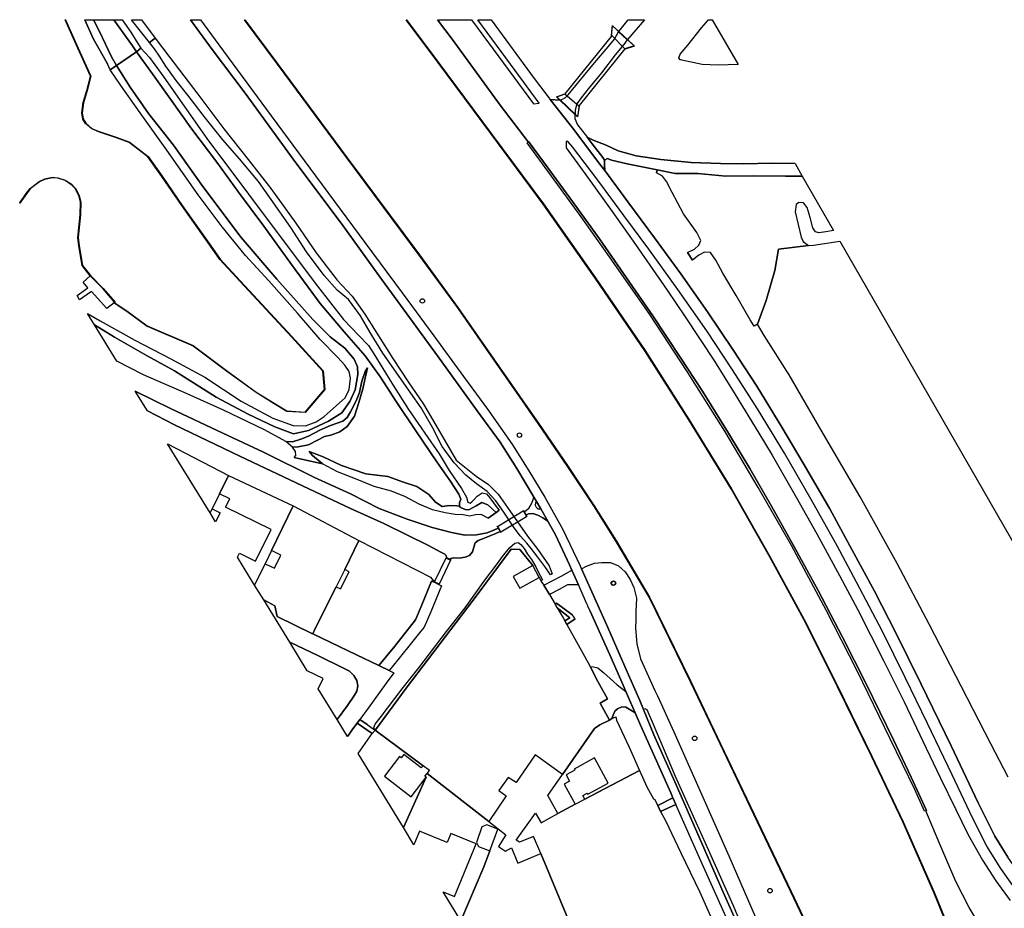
# Model space of a CAD drawing. Extents: x -26035517 to 31750492, y -9237385 to 8160032.
# Tile 235 of 256: x 31311888 to 31586272, y -8863522 to -8615970. Entities that reach past the tile are written whole.
import ezdxf

# ---------------------------------------------------------------- set-up
doc = ezdxf.new("R2010")
doc.units = 0
doc.layers.get('0').update_dxf_attribs({"linetype": 'CONTINUOUS'})
doc.layers.add('T-25', color=7, linetype='CONTINUOUS')

# ---------------------------------------------------------------- blocks, each defined once
blk = doc.blocks.new('BOLDER')
at = {"color": 0}
blk.add_circle((0, 0), 0.625, dxfattribs=at)

msp = doc.modelspace()

# ---------------------------------------------------------------- linework, layer by layer
at = {"layer": 'T-25', "color": 9}
for points in [[(31324662, -8615970, 13608), (31327387, -8622025, 13607), (31331719, -8631732, 13677), (31331122, -8633949, 13675), (31331026, -8633923, 13400), (31331613, -8631740, 13400), (31327295, -8622065, 13400), (31324553, -8615970, 13400), (31324609, -8615970, 13604)], [(31330086, -8615970, 14067), (31332478, -8615970, 14202), (31334160, -8619270, 14192), (31337488, -8626293, 14176), (31338876, -8628709, 14401), (31337110, -8629945, 14132), (31336346, -8628289, 14029), (31332353, -8621205, 13975)], [(31332478, -8615970, 14202), (31338079, -8615970, 13988), (31343327, -8623229, 13943), (31344458, -8624876, 13826), (31338876, -8628709, 14401), (31337488, -8626293, 14176), (31334160, -8619270, 14192)], [(31338079, -8615970, 13988), (31340414, -8615970, 13190), (31342878, -8619433, 13190), (31344823, -8622567, 13190), (31345663, -8623864, 13190), (31344458, -8624876, 13826), (31343327, -8623229, 13943)], [(31343081, -8615970, 13190), (31345821, -8615970, 14224), (31349605, -8621112, 14189), (31348043, -8622352, 13190)], [(31480517, -8624105, 15835), (31467814, -8639861, 15778), (31467293, -8642915, 15700), (31461560, -8637475, 15850), (31463924, -8636641, 15806), (31476824, -8620660, 15818), (31477091, -8617723, 15700), (31483099, -8623280, 15900)], [(31481231, -8621484, 15645), (31483150, -8623259, 15695), (31483196, -8623302, 15696), (31480593, -8624135, 14364), (31476807, -8620298, 14551), (31477050, -8617617, 15537), (31477096, -8617666, 15541), (31478861, -8619292, 15584)], [(31486009, -8615970, 15483), (31481231, -8621484, 15645), (31478861, -8619292, 15584), (31481462, -8615970, 15470)], [(31503854, -8615970, 13897), (31504852, -8615970, 13909), (31512092, -8628445, 13924), (31506520, -8628681, 13932), (31502032, -8628488, 13997), (31496366, -8627225, 14005), (31495860, -8627031, 14013), (31495530, -8626571, 14009), (31495966, -8625592, 14009), (31498105, -8623067, 13969), (31501914, -8618250, 13863)], [(31348043, -8622352, 13190), (31349605, -8621112, 14189), (31353699, -8626468, 14193), (31361508, -8636739, 14095), (31368798, -8646368, 14066), (31375527, -8654893, 14075), (31381874, -8663019, 14083), (31388834, -8672690, 14087), (31394549, -8680879, 14152), (31400316, -8688560, 14160), (31404548, -8692970, 14046), (31408053, -8698021, 14009), (31411888, -8704085, 13965), (31415843, -8710322, 13960), (31420179, -8716811, 13924), (31424411, -8723054, 13883), (31428471, -8730008, 13871), (31433554, -8738683, 13948), (31439084, -8743119, 14185), (31442541, -8745490, 14242), (31445179, -8748181, 14274), (31448483, -8752801, 14458), (31453369, -8759830, 14519), (31456295, -8763577, 14584), (31459425, -8768099, 14739), (31460233, -8770324, 15114), (31459816, -8770602, 13044), (31459051, -8769474, 13044), (31458246, -8768306, 13044), (31456325, -8765722, 13044), (31454460, -8763287, 13044), (31453189, -8761829, 13044), (31451387, -8759777, 13044), (31449453, -8757286, 13044), (31446837, -8753205, 13044), (31444605, -8749972, 13044), (31442135, -8747438, 13044), (31439152, -8745286, 13044), (31436188, -8742873, 13044), (31432979, -8739384, 13044), (31429658, -8734855, 13044), (31426884, -8729532, 13044), (31423755, -8724124, 13044), (31420881, -8720014, 13044), (31417442, -8715095, 13044), (31413072, -8708839, 13044), (31409517, -8703087, 13044), (31406874, -8698423, 13044), (31403516, -8693885, 13044), (31400385, -8691335, 13044), (31396765, -8687233, 13044), (31391843, -8680602, 13044), (31387475, -8673872, 13044), (31381970, -8666038, 13044), (31378462, -8661014, 13044), (31373147, -8654747, 13044), (31368461, -8649421, 13044), (31363625, -8643430, 13044), (31358767, -8636988, 13044), (31355522, -8632863, 13044), (31352601, -8628939, 13044), (31350895, -8626095, 13044), (31349463, -8624049, 13044)], [(31474033, -8630774, 15888), (31470432, -8635142, 15867), (31468350, -8637764, 15855), (31467153, -8639387, 15733), (31466722, -8641141, 15672), (31466694, -8642279, 15542), (31462469, -8638268, 15642), (31463000, -8638167, 15692), (31463971, -8637644, 15721), (31464733, -8636863, 15757), (31467722, -8633302, 15871), (31472075, -8628013, 15904), (31475878, -8623530, 15900), (31477624, -8621382, 15851), (31478793, -8619365, 15584), (31481163, -8621557, 15645), (31480205, -8622844, 15745), (31477874, -8625797, 15851)], [(31344458, -8624876, 13826), (31345663, -8623864, 13190), (31348040, -8626459, 13044), (31352041, -8631954, 13044), (31364051, -8649051, 13044), (31375637, -8664595, 13044), (31387577, -8680414, 13044), (31394922, -8690248, 13044), (31402103, -8699491, 13044), (31406407, -8703935, 13044), (31409060, -8706739, 13044), (31410583, -8709030, 13044), (31415566, -8717238, 13044), (31420223, -8724605, 13044), (31425624, -8732388, 13044), (31428789, -8736867, 13044), (31431607, -8741528, 13044), (31434990, -8746535, 13044), (31436369, -8749001, 13044), (31436801, -8750423, 13044), (31437377, -8750690, 13044), (31437921, -8750316, 13044), (31438565, -8749609, 13044), (31439414, -8748683, 13044), (31440767, -8747781, 13044), (31441996, -8748037, 13044), (31442899, -8749170, 13044), (31444937, -8751912, 13044), (31445522, -8752642, 13044), (31444640, -8753263, 14065), (31442385, -8751128, 14058), (31440661, -8750461, 14062), (31439081, -8751379, 14046), (31437033, -8752503, 14066), (31435985, -8752447, 14066), (31434701, -8751844, 14062), (31434458, -8751511, 14062), (31434489, -8750537, 14054), (31434864, -8749522, 13956), (31434219, -8748134, 13834), (31432013, -8744696, 13745), (31428149, -8739115, 13704), (31422290, -8730499, 13692), (31416847, -8722364, 13769), (31412410, -8715568, 13875), (31408185, -8709648, 13924), (31402317, -8702971, 14013), (31395666, -8695053, 14026), (31387646, -8684189, 13977), (31379918, -8673474, 13973), (31372908, -8664027, 14022), (31366870, -8655685, 13981), (31359841, -8646505, 13944), (31353889, -8638104, 13887), (31349062, -8631347, 13838)], [(31338986, -8711062, 14380), (31332760, -8700986, 14547), (31338272, -8704409, 14600), (31347438, -8709620, 14600), (31355030, -8713803, 14572), (31366654, -8721090, 14592), (31375603, -8725901, 14612), (31382957, -8729385, 14543), (31388203, -8731365, 14474), (31392388, -8730434, 14384), (31397932, -8727843, 14343), (31401702, -8725492, 14413), (31403883, -8722309, 14466), (31405334, -8719046, 14274), (31406109, -8714855, 14274), (31406059, -8712660, 14258), (31405099, -8710523, 14246), (31402456, -8707458, 14286), (31398450, -8704351, 14637), (31393586, -8699532, 14657), (31383561, -8688269, 14612), (31373603, -8676670, 14625), (31362918, -8662419, 14616), (31354705, -8650950, 14539), (31347765, -8642066, 14421), (31342661, -8634782, 14311), (31338876, -8628709, 14401), (31344458, -8624876, 13826), (31349062, -8631347, 13838), (31353889, -8638104, 13887), (31359841, -8646505, 13944), (31366870, -8655685, 13981), (31372908, -8664027, 14022), (31379918, -8673474, 13973), (31387646, -8684189, 13977), (31395666, -8695053, 14026), (31402317, -8702971, 14013), (31408185, -8709648, 13924), (31412410, -8715568, 13875), (31416847, -8722364, 13769), (31422290, -8730499, 13692), (31428149, -8739115, 13704), (31432013, -8744696, 13745), (31434219, -8748134, 13834), (31434864, -8749522, 13956), (31434489, -8750537, 14054), (31434458, -8751511, 14062), (31433752, -8751367, 14087), (31431666, -8751316, 14062), (31429651, -8751618, 14026), (31427754, -8750422, 13940), (31425933, -8748235, 13903), (31422547, -8746057, 13859), (31418875, -8744813, 13838), (31414507, -8743219, 13830), (31408313, -8742518, 13834), (31401544, -8740127, 13867), (31396440, -8737780, 13940), (31392571, -8736268, 14123), (31393468, -8737336, 14217), (31396217, -8739651, 14250), (31396266, -8739678, 14249), (31388335, -8737896, 14123), (31388830, -8737395, 14091), (31388756, -8736224, 14079), (31387940, -8735040, 14107), (31389446, -8734944, 14128), (31392411, -8734430, 14046), (31394884, -8733062, 13936), (31396821, -8732121, 13822), (31398588, -8731706, 13863), (31401072, -8730796, 13830), (31403177, -8729262, 13761), (31405147, -8726460, 13761), (31406438, -8722649, 13793), (31407479, -8718844, 13773), (31408154, -8715861, 13846), (31408812, -8712916, 13908), (31408192, -8713950, 13940), (31407224, -8716707, 13989), (31406613, -8719814, 14046), (31405663, -8722148, 14181), (31404113, -8725196, 14327), (31403183, -8726748, 14384), (31401972, -8727783, 14380), (31398533, -8729027, 14282), (31395706, -8730258, 14221), (31392414, -8731998, 14299), (31390273, -8732795, 14319), (31387922, -8733541, 14315), (31386023, -8733501, 14217), (31380090, -8730232, 14506), (31368655, -8724746, 14555), (31358539, -8720196, 14380), (31346375, -8714913, 14388)], [(31332760, -8700986, 14547), (31330773, -8697785, 14221), (31334312, -8699832, 14201), (31344015, -8705245, 14185), (31353845, -8710390, 14079), (31363491, -8715594, 14026), (31373571, -8722245, 14009), (31382453, -8726947, 13932), (31388091, -8729057, 13899), (31391547, -8729110, 13895), (31394495, -8727994, 13920), (31396732, -8726472, 13924), (31400102, -8723584, 13944), (31402603, -8721351, 14034), (31403748, -8718969, 14054), (31404092, -8715869, 14050), (31403677, -8713973, 14042), (31402461, -8712213, 14005), (31400512, -8710049, 13936), (31395602, -8705020, 13895), (31389323, -8697740, 13936), (31381308, -8688732, 14160), (31374844, -8681627, 14091), (31368346, -8673710, 14128), (31361639, -8664747, 14058), (31352886, -8652279, 14075), (31345500, -8641892, 14132), (31340083, -8634300, 14152), (31337110, -8629945, 14132), (31338876, -8628709, 14401), (31342661, -8634782, 14311), (31347765, -8642066, 14421), (31354705, -8650950, 14539), (31362918, -8662419, 14616), (31373603, -8676670, 14625), (31383561, -8688269, 14612), (31393586, -8699532, 14657), (31398450, -8704351, 14637), (31402456, -8707458, 14286), (31405099, -8710523, 14246), (31406059, -8712660, 14258), (31406109, -8714855, 14274), (31405334, -8719046, 14274), (31403883, -8722309, 14466), (31401702, -8725492, 14413), (31397932, -8727843, 14343), (31392388, -8730434, 14384), (31388203, -8731365, 14474), (31382957, -8729385, 14543), (31375603, -8725901, 14612), (31366654, -8721090, 14592), (31355030, -8713803, 14572), (31347438, -8709620, 14600), (31338272, -8704409, 14600)], [(31338187, -8694845, 13728), (31338321, -8694830, 13400), (31341772, -8697107, 13400), (31347451, -8701275, 13400), (31360226, -8706748, 13400), (31369559, -8713727, 13400), (31377816, -8719724, 13400), (31382844, -8722835, 13400), (31386369, -8724962, 13400), (31391413, -8725280, 13400), (31396845, -8718965, 13400), (31396394, -8713872, 13400), (31387665, -8704323, 13400), (31373305, -8688880, 13400), (31367697, -8682779, 13400), (31364847, -8678771, 13400), (31357050, -8667772, 13400), (31351502, -8659656, 13400), (31347639, -8654169, 13400), (31342411, -8650171, 13400), (31338891, -8648845, 13400), (31334119, -8647277, 13400), (31331977, -8646376, 13400), (31330210, -8644848, 13400), (31329474, -8643655, 13400), (31329240, -8641894, 13400), (31329541, -8639070, 13400), (31330565, -8635658, 13400), (31331026, -8633923, 13400), (31331122, -8633949, 13675), (31330661, -8635686, 13675), (31329639, -8639090, 13578), (31329340, -8641892, 13643), (31329570, -8643621, 13618), (31330288, -8644782, 13586), (31332031, -8646290, 13549), (31334155, -8647183, 13508), (31338925, -8648751, 13598), (31342461, -8650083, 13598), (31347711, -8654099, 13602), (31351584, -8659598, 13594), (31357132, -8667714, 13598), (31364929, -8678713, 13610), (31367775, -8682715, 13586), (31373379, -8688812, 13582), (31387739, -8704255, 13557), (31396490, -8713830, 13630), (31396949, -8718999, 13728), (31391457, -8725382, 13728), (31386339, -8725060, 13655), (31382792, -8722921, 13626), (31377760, -8719808, 13606), (31369499, -8713807, 13606), (31360176, -8706836, 13606), (31347401, -8701363, 13675), (31341714, -8697189, 13688)], [(31461466, -8637455, 15664), (31463835, -8636621, 14360), (31467832, -8640056, 14152), (31467326, -8643016, 15525), (31467282, -8642978, 15511), (31466625, -8642351, 15542), (31462400, -8638341, 15642), (31461508, -8637493, 15650)], [(31466625, -8642351, 15542), (31466606, -8643475, 15594), (31467329, -8645261, 15570), (31469852, -8648453, 15407), (31470050, -8648714, 15410), (31471438, -8650541, 15435), (31474385, -8654362, 15329), (31474874, -8655119, 15374), (31474860, -8656379, 15403), (31474925, -8658014, 15549), (31473862, -8656574, 15549), (31465945, -8646061, 15623), (31459759, -8638155, 15597), (31462400, -8638341, 15642)], [(31564369, -8836359, 15794), (31564037, -8836486, 15798), (31561316, -8830411, 15778), (31554489, -8816341, 15712), (31545228, -8797322, 15655), (31536590, -8780422, 15647), (31526925, -8762496, 15643), (31517693, -8746259, 15607), (31508370, -8730557, 15607), (31497893, -8713991, 15598), (31487485, -8698121, 15562), (31476239, -8682042, 15700), (31468310, -8670887, 15660), (31460131, -8659604, 15619), (31453267, -8650250, 15566), (31453545, -8650040, 15563), (31453693, -8649928, 15562), (31457881, -8655551, 15562), (31465182, -8665595, 15582), (31473429, -8677020, 15607), (31480983, -8687851, 15586), (31488303, -8698468, 15562), (31495986, -8710023, 15566), (31502132, -8719417, 15566), (31509380, -8731162, 15574), (31515383, -8741003, 15558), (31521385, -8751456, 15631), (31527532, -8762432, 15643), (31534388, -8774942, 15619), (31541203, -8787942, 15615), (31547739, -8800979, 15611), (31555373, -8816606, 15668), (31560342, -8827014, 15712), (31564615, -8836252, 15827)], [(31470050, -8648714, 15410), (31471728, -8649505, 15382), (31475320, -8650959, 15187), (31478703, -8652484, 14910), (31483641, -8653878, 14824), (31490596, -8654941, 14722), (31498965, -8655708, 14633), (31507145, -8656010, 14637), (31513676, -8656094, 14674), (31521390, -8655978, 14763), (31527953, -8656004, 14641), (31529904, -8659549, 14661), (31525301, -8659588, 14653), (31516412, -8659504, 14661), (31508667, -8659516, 14665), (31500876, -8658863, 14690), (31494579, -8658785, 14726), (31489509, -8657754, 14757), (31487232, -8657291, 14771), (31481191, -8656084, 14804), (31476774, -8655068, 14995), (31475734, -8654674, 15158), (31474874, -8655119, 15374), (31474385, -8654362, 15329), (31471438, -8650541, 15435)], [(31529904, -8659549, 14661), (31538656, -8674696, 14409), (31536577, -8675076, 14409), (31534594, -8675303, 14270), (31533676, -8675038, 14323), (31532923, -8673999, 14384), (31532127, -8671092, 14425), (31531292, -8668276, 14299), (31530346, -8667019, 14144), (31529037, -8666870, 14087), (31528257, -8667411, 14022), (31528024, -8669492, 14022), (31528793, -8673048, 14091), (31529635, -8676560, 14189), (31530176, -8677772, 14205), (31531690, -8678918, 14206), (31523325, -8679902, 14136), (31522356, -8685867, 14209), (31519952, -8694186, 14238), (31517507, -8700759, 14319), (31516540, -8701348, 14316), (31515478, -8699582, 14335), (31511510, -8692836, 14417), (31507859, -8686596, 14360), (31505925, -8682927, 14466), (31504369, -8680808, 14625), (31502724, -8680753, 14747), (31501149, -8681607, 14914), (31499349, -8682972, 15069), (31497952, -8680842, 15032), (31499897, -8679878, 14963), (31501168, -8678808, 14885), (31501679, -8677526, 14739), (31500570, -8675220, 14470), (31496869, -8670007, 14384), (31493739, -8664138, 14392), (31492166, -8661052, 14453), (31491061, -8659528, 14572), (31489342, -8658636, 14661), (31489509, -8657754, 14757), (31494579, -8658785, 14726), (31500876, -8658863, 14690), (31508667, -8659516, 14665), (31516412, -8659504, 14661), (31525301, -8659588, 14653)], [(31331632, -8687276, 13400), (31331552, -8687336, 13630), (31329342, -8684452, 13573), (31328365, -8678987, 13565), (31328088, -8676690, 13565), (31328273, -8674816, 13569), (31328700, -8670336, 13569), (31328852, -8666814, 13573), (31328337, -8664942, 13573), (31327344, -8663013, 13573), (31326125, -8661783, 13578), (31324549, -8660764, 13578), (31322540, -8660091, 13578), (31320949, -8659966, 13578), (31318951, -8660438, 13594), (31317382, -8661124, 13610), (31314846, -8663071, 13655), (31313805, -8664468, 13655), (31311970, -8667079, 13655), (31311888, -8667021, 13400), (31313723, -8664410, 13400), (31314774, -8663001, 13400), (31317330, -8661038, 13400), (31318919, -8660342, 13400), (31320941, -8659866, 13400), (31322560, -8659993, 13400), (31324593, -8660674, 13400), (31326189, -8661705, 13400), (31327426, -8662953, 13400), (31328431, -8664906, 13400), (31328952, -8666802, 13400), (31328800, -8670342, 13400), (31328373, -8674826, 13400), (31328188, -8676688, 13400), (31328463, -8678973, 13400), (31329436, -8684410, 13400)], [(31338187, -8694845, 13728), (31336204, -8696457, 13838), (31331890, -8691660, 13810), (31328592, -8694034, 14018), (31327884, -8692804, 14018), (31330893, -8690680, 13757), (31329590, -8689054, 13798), (31331552, -8687336, 13630), (31335113, -8690945, 13736), (31338339, -8694669, 13769)], [(31338187, -8694845, 13728), (31338339, -8694669, 13769), (31335113, -8690945, 13736), (31331552, -8687336, 13630), (31331632, -8687276, 13400), (31335187, -8690877, 13400), (31338475, -8694673, 13400), (31338321, -8694830, 13400)], [(31386023, -8733501, 14217), (31387922, -8733541, 14315), (31390273, -8732795, 14319), (31392414, -8731998, 14299), (31395706, -8730258, 14221), (31398533, -8729027, 14282), (31401972, -8727783, 14380), (31403183, -8726748, 14384), (31404113, -8725196, 14327), (31405663, -8722148, 14181), (31406613, -8719814, 14046), (31407224, -8716707, 13989), (31408192, -8713950, 13940), (31408812, -8712916, 13908), (31408154, -8715861, 13846), (31407479, -8718844, 13773), (31406438, -8722649, 13793), (31405147, -8726460, 13761), (31403177, -8729262, 13761), (31401072, -8730796, 13830), (31398588, -8731706, 13863), (31396821, -8732121, 13822), (31394884, -8733062, 13936), (31392411, -8734430, 14046), (31389446, -8734944, 14128), (31387940, -8735040, 14107)], [(31430915, -8765908, 14680), (31430674, -8765173, 14645), (31430338, -8764835, 14616), (31429292, -8764313, 14551), (31425642, -8762359, 14470), (31420124, -8759700, 14401), (31413357, -8756346, 14315), (31404113, -8752156, 14213), (31390677, -8745785, 14103), (31373273, -8737605, 14095), (31355026, -8728803, 14095), (31347538, -8724965, 14107), (31344104, -8719457, 14148), (31353935, -8724258, 14181), (31368495, -8731181, 14181), (31379823, -8736487, 14250), (31394071, -8743527, 14225), (31404041, -8748037, 14286), (31412092, -8752168, 14319), (31419860, -8755108, 14453), (31426828, -8757425, 14523), (31432189, -8758831, 14665), (31435914, -8759545, 14775), (31439199, -8759455, 15012), (31442176, -8758888, 15134), (31444203, -8758119, 15195), (31445229, -8757604, 15277), (31445797, -8758556, 15242), (31444580, -8759136, 15203), (31443187, -8759695, 15130), (31441146, -8760473, 15008), (31439687, -8761016, 14959), (31438825, -8761746, 14942), (31438452, -8762871, 14902), (31438089, -8764175, 14857), (31437278, -8765221, 14796), (31436025, -8765690, 14767), (31434400, -8765956, 14702), (31432800, -8765916, 14674), (31432075, -8766094, 14661), (31431805, -8766338, 14676)], [(31364965, -8753324, 14327), (31353084, -8734160, 13895), (31370094, -8742941, 14270), (31367555, -8748035, 14300), (31365504, -8752218, 14300)], [(31434458, -8751511, 14062), (31434701, -8751844, 14062), (31435985, -8752447, 14066), (31437033, -8752503, 14066), (31439081, -8751379, 14046), (31440661, -8750461, 14062), (31442385, -8751128, 14058), (31444640, -8753263, 14065), (31442484, -8754799, 15081), (31440476, -8753770, 14938), (31438950, -8753894, 14788), (31437324, -8754291, 14661), (31435506, -8753888, 14564), (31433259, -8753778, 14559), (31430451, -8753374, 14458), (31426944, -8752541, 14384), (31423248, -8750976, 14348), (31419407, -8748931, 14323), (31415524, -8747343, 14327), (31410716, -8745997, 14238), (31405908, -8744061, 14189), (31400488, -8741950, 14193), (31396266, -8739678, 14249), (31396217, -8739651, 14250), (31393468, -8737336, 14217), (31392571, -8736268, 14123), (31396440, -8737780, 13940), (31401544, -8740127, 13867), (31408313, -8742518, 13834), (31414507, -8743219, 13830), (31418875, -8744813, 13838), (31422547, -8746057, 13859), (31425933, -8748235, 13903), (31427754, -8750422, 13940), (31429651, -8751618, 14026), (31431666, -8751316, 14062), (31433752, -8751367, 14087)], [(31367555, -8748035, 14300), (31370094, -8742941, 14270), (31388088, -8751357, 14478), (31382064, -8763876, 14300), (31380285, -8767556, 14300), (31377284, -8773486, 14384), (31372557, -8765725, 14300), (31373103, -8764611, 14300), (31377639, -8766835, 14300), (31381960, -8758021, 14300), (31369258, -8751793, 14300), (31370414, -8749435, 14300)], [(31452430, -8753044, 15631), (31453117, -8752590, 15704), (31453902, -8751933, 15774), (31454530, -8750868, 15831), (31454853, -8749892, 15863), (31455200, -8748990, 15891), (31455875, -8750175, 15887), (31455614, -8750548, 15875), (31455509, -8751228, 15863), (31455799, -8751736, 15863), (31456242, -8752208, 15863), (31457073, -8752277, 15880), (31459029, -8755710, 15868), (31457631, -8754758, 15847), (31456308, -8754001, 15814), (31454842, -8753528, 15765), (31453668, -8753669, 15676), (31452983, -8753971, 15631)], [(31364965, -8753324, 14327), (31365504, -8752218, 14300), (31367735, -8753311, 14300), (31366489, -8755852, 14300)], [(31377284, -8773486, 14384), (31380285, -8767556, 14300), (31382854, -8768797, 14300), (31384633, -8765116, 14300), (31382064, -8763876, 14300), (31388088, -8751357, 14478), (31406429, -8761089, 14327), (31402518, -8769153, 14300), (31400126, -8773943, 14300), (31394244, -8785559, 14303), (31393624, -8787095, 14221), (31393262, -8786921, 14221), (31383624, -8782242, 14262), (31383015, -8779235, 14201), (31379901, -8777613, 14246)], [(31452182, -8752824, 15631), (31452344, -8753095, 15631), (31452897, -8754022, 15631), (31453151, -8754448, 15631), (31446001, -8758702, 15235), (31445883, -8758505, 15242), (31445315, -8757553, 15277), (31445060, -8757126, 15292)], [(31427461, -8772660, 14626), (31426691, -8772395, 14625), (31423730, -8779453, 14470), (31422197, -8783144, 14372), (31416442, -8790492, 14307), (31411980, -8795912, 14233), (31405721, -8792920, 14233), (31393624, -8787095, 14221), (31394244, -8785559, 14303), (31400126, -8773943, 14300), (31401332, -8774542, 14300), (31403718, -8769754, 14300), (31402518, -8769153, 14300), (31406429, -8761089, 14327), (31426360, -8771266, 14555)], [(31410438, -8813404, 13044), (31410950, -8812218, 13044), (31412361, -8810495, 13044), (31418492, -8802420, 13044), (31423123, -8796509, 13044), (31430872, -8786425, 13044), (31435996, -8779803, 13044), (31441549, -8772069, 13044), (31445054, -8767431, 13044), (31446399, -8765530, 13044), (31448387, -8763069, 13044), (31449879, -8761825, 13044), (31450787, -8761603, 13044), (31451533, -8762190, 13044), (31452461, -8763301, 13044), (31453445, -8764826, 13044), (31454502, -8766329, 13044), (31455748, -8768371, 13044), (31456456, -8769987, 13044), (31457610, -8772050, 13044), (31457228, -8772299, 14400), (31456728, -8771346, 14400), (31456684, -8771369, 14400), (31454856, -8768061, 14400), (31451286, -8763559, 14140), (31448853, -8763439, 14140), (31438284, -8777648, 13936), (31419605, -8802184, 14071), (31411000, -8813786, 14300)], [(31411000, -8813786, 14300), (31419605, -8802184, 14071), (31438284, -8777648, 13936), (31448853, -8763439, 14140), (31451286, -8763559, 14140), (31454856, -8768061, 14400), (31449428, -8771065, 14400), (31451257, -8774371, 14400), (31456640, -8771392, 14400), (31457190, -8772443, 14889), (31457980, -8773523, 14743), (31459521, -8776099, 14726), (31461074, -8778764, 14715), (31461690, -8779820, 14710), (31463334, -8782640, 14698), (31463764, -8783404, 14698), (31464347, -8784440, 14698), (31469310, -8793264, 14698), (31470819, -8796182, 14705), (31472969, -8800339, 14714), (31475695, -8805179, 14669), (31473620, -8806359, 14686), (31476228, -8811080, 14682), (31473579, -8812456, 14702), (31472037, -8813428, 14763), (31463180, -8826206, 14900), (31455513, -8820805, 14900), (31450208, -8828447, 14900), (31447967, -8827039, 14900), (31445405, -8830737, 14900), (31447466, -8832196, 14900), (31442592, -8839354, 14900), (31425426, -8825948, 14600), (31426045, -8825151, 14600), (31424293, -8823789, 14600), (31410944, -8813868, 14300)], [(31428769, -8773182, 14636), (31427505, -8772570, 14626), (31430712, -8765921, 14681), (31430871, -8765998, 14680), (31431761, -8766428, 14676), (31431975, -8766532, 14675)], [(31465774, -8769332, 15695), (31467590, -8773421, 15634), (31464577, -8773416, 15272), (31462229, -8774662, 15018), (31459521, -8776099, 14726), (31457980, -8773523, 14743), (31462938, -8770893, 15370)], [(31427461, -8772660, 14626), (31428725, -8773272, 14636), (31429439, -8773672, 14625), (31426448, -8780967, 14449), (31424641, -8785178, 14417), (31423684, -8786341, 14401), (31421476, -8789102, 14376), (31417239, -8794323, 14311), (31414835, -8797277, 14233), (31411980, -8795912, 14233), (31416442, -8790492, 14307), (31422197, -8783144, 14372), (31423730, -8779453, 14470), (31426691, -8772395, 14625)], [(31477586, -8772253, 16034), (31478034, -8773089, 16030), (31477139, -8773637, 16026), (31476624, -8772759, 16038)], [(31411980, -8795912, 14233), (31414835, -8797277, 14233), (31416108, -8797886, 14233), (31413976, -8800790, 14233), (31408993, -8807776, 14238), (31406677, -8810922, 14280), (31405955, -8811903, 14293), (31405001, -8813199, 14311), (31403236, -8815690, 14331), (31400381, -8810961, 14254), (31403248, -8806980, 14217), (31405226, -8804175, 14319), (31405874, -8803074, 14278), (31406081, -8801536, 14258), (31405804, -8800099, 14254), (31405012, -8798710, 14242), (31403770, -8797489, 14213), (31402165, -8796626, 14225), (31395182, -8793210, 14189), (31387131, -8789365, 14201), (31379901, -8777613, 14246), (31383015, -8779235, 14201), (31383624, -8782242, 14262), (31393262, -8786921, 14221), (31393624, -8787095, 14221), (31405721, -8792920, 14233)], [(31461074, -8778764, 14715), (31461523, -8778517, 14637), (31465761, -8781694, 14629), (31466392, -8782576, 14629), (31466692, -8782894, 14674), (31464347, -8784440, 14698), (31463764, -8783404, 14698), (31465224, -8782593, 14596), (31461690, -8779820, 14710)], [(31400381, -8810961, 14254), (31395080, -8802372, 14300), (31396446, -8799536, 14300), (31392029, -8797408, 14300), (31387131, -8789365, 14201), (31395182, -8793210, 14189), (31402165, -8796626, 14225), (31403770, -8797489, 14213), (31405012, -8798710, 14242), (31405804, -8800099, 14254), (31406081, -8801536, 14258), (31405874, -8803074, 14278), (31405226, -8804175, 14319), (31403248, -8806980, 14217)], [(31480781, -8803100, 15027), (31483419, -8809093, 14908), (31482204, -8808320, 14800), (31480808, -8807450, 14755), (31479714, -8807425, 14722), (31478508, -8807939, 14690), (31477702, -8808585, 14706), (31477261, -8809755, 14694), (31476891, -8810628, 14682), (31476228, -8811080, 14682), (31473620, -8806359, 14686), (31475695, -8805179, 14669), (31472969, -8800339, 14714), (31470819, -8796182, 14705), (31471755, -8796233, 14706), (31473000, -8796576, 14739), (31474687, -8797938, 14747), (31474700, -8797950, 14747), (31476418, -8799528, 14771), (31478365, -8801260, 14845)], [(31461833, -8837157, 14900), (31459081, -8832092, 14900), (31463180, -8826206, 14900), (31472037, -8813428, 14763), (31473579, -8812456, 14702), (31476228, -8811080, 14682), (31476891, -8810628, 14682), (31478041, -8810214, 14629), (31478202, -8811125, 14629), (31481759, -8818649, 14804), (31484619, -8825102, 14806), (31469376, -8833080, 14900), (31468820, -8832069, 14900), (31470002, -8831421, 14900), (31470184, -8831753, 14900), (31475907, -8828616, 14900), (31472072, -8821621, 14900), (31466427, -8824716, 14900), (31466595, -8825024, 14900), (31464154, -8826363, 14900), (31465103, -8828095, 14900), (31463597, -8828921, 14900), (31466684, -8834554, 14900)], [(31408732, -8812360, 14300), (31410382, -8813486, 14300), (31410944, -8813868, 14300), (31410157, -8814843, 14213), (31405955, -8811903, 14293), (31406677, -8810922, 14280)], [(31410944, -8813868, 14300), (31424293, -8823789, 14600), (31423801, -8824423, 14600), (31418980, -8820675, 14600), (31418230, -8821640, 14600), (31417753, -8821269, 14600), (31413552, -8826673, 14600), (31420948, -8832422, 14600), (31425166, -8826999, 14600), (31418842, -8840987, 14857), (31406221, -8820419, 14266), (31410157, -8814843, 14213)], [(31425426, -8825948, 14600), (31442592, -8839354, 14900), (31445194, -8841346, 14900), (31445167, -8841470, 14600), (31442048, -8840314, 14600), (31440702, -8840811, 14600), (31439209, -8845200, 14600), (31439774, -8846343, 14600), (31442928, -8847512, 14600), (31441211, -8851963, 14816), (31434789, -8867026, 14812), (31429856, -8858957, 14600), (31433050, -8860269, 14600), (31439088, -8845567, 14600), (31432026, -8842667, 14600), (31430984, -8845204, 14600), (31423304, -8842050, 14600), (31421766, -8845794, 14600), (31418842, -8840987, 14857), (31425166, -8826999, 14600), (31424819, -8826729, 14600)], [(31493916, -8832735, 14990), (31494759, -8834641, 14988), (31490499, -8836549, 14894), (31489739, -8834859, 14836)], [(31453987, -8878252, 14802), (31437396, -8871220, 14788), (31434789, -8867026, 14812), (31441211, -8851963, 14816), (31442928, -8847512, 14600), (31445167, -8841470, 14600), (31445194, -8841346, 14900), (31447391, -8843028, 14900), (31445316, -8846285, 14900), (31447300, -8847569, 14900), (31448901, -8846667, 14900), (31450713, -8850961, 14900), (31457072, -8848300, 14900), (31467147, -8872360, 14975)]]:
    msp.add_polyline3d(points, close=True, dxfattribs=at)
for points in [[(31331074, -8633936, 13675), (31331666, -8631736, 13677), (31327341, -8622045, 13607), (31324609, -8615970, 13604)], [(31330086, -8615970, 14067), (31332353, -8621205, 13975), (31336346, -8628289, 14029)], [(31359457, -8615970, 16098), (31365483, -8624248, 16083), (31374745, -8636449, 16055), (31388866, -8655848, 16018), (31401440, -8672646, 16018), (31411937, -8687201, 16038), (31428277, -8709621, 16026), (31439337, -8724896, 16018), (31445742, -8733702, 16002), (31450461, -8741016, 15949), (31455111, -8748835, 15892), (31455200, -8748990, 15891)], [(31508665, -8865802, 15048), (31501674, -8850277, 14975), (31494759, -8834641, 14988), (31493916, -8832735, 14990), (31493316, -8831378, 14991), (31484915, -8812490, 14841), (31483419, -8809093, 14908), (31480781, -8803100, 15027), (31480024, -8801381, 15061), (31476307, -8792936, 15329), (31470854, -8780755, 15522), (31470217, -8779331, 15545), (31470176, -8779240, 15545), (31469954, -8778744, 15554), (31467590, -8773421, 15634), (31465774, -8769332, 15695), (31465113, -8767844, 15717), (31461186, -8759496, 15855), (31459029, -8755710, 15868), (31457073, -8752277, 15880), (31455875, -8750175, 15887), (31455200, -8748990, 15891), (31455111, -8748835, 15892), (31450461, -8741016, 15949), (31445742, -8733702, 16002), (31439337, -8724896, 16018), (31428277, -8709621, 16026), (31411937, -8687201, 16038), (31401440, -8672646, 16018), (31388866, -8655848, 16018), (31374745, -8636449, 16055), (31365483, -8624248, 16083), (31359457, -8615970, 16098), (31362250, -8615970, 16096), (31367425, -8622968, 16059), (31382001, -8642706, 16038), (31392775, -8657292, 16038), (31408107, -8677993, 16022), (31418468, -8692077, 16034), (31427267, -8704002, 16055), (31435531, -8715351, 16038), (31442489, -8724874, 16042), (31449214, -8734371, 16047), (31453817, -8741637, 16034), (31458216, -8749000, 16042), (31463226, -8758024, 15965), (31468121, -8768141, 15733), (31468465, -8768924, 15732), (31470922, -8774526, 15721), (31475773, -8785315, 15497), (31480512, -8796166, 15244), (31484686, -8805672, 15044), (31485722, -8808176, 15039), (31488625, -8815198, 15024), (31494813, -8829138, 15097), (31501204, -8843693, 15073), (31507551, -8858161, 15069), (31515135, -8875234, 15154)], [(31362250, -8615970, 16096), (31367425, -8622968, 16059), (31382001, -8642706, 16038), (31392775, -8657292, 16038), (31408107, -8677993, 16022), (31418468, -8692077, 16034), (31427267, -8704002, 16055), (31435531, -8715351, 16038), (31442489, -8724874, 16042), (31449214, -8734371, 16047), (31453817, -8741637, 16034), (31458216, -8749000, 16042), (31463226, -8758024, 15965), (31468121, -8768141, 15733), (31468465, -8768924, 15732)], [(31536757, -8879795, 15472), (31525764, -8856763, 15472), (31516493, -8837351, 15476), (31507130, -8817705, 15399), (31498864, -8800426, 15391), (31487298, -8776888, 15435), (31478134, -8761296, 15435), (31471892, -8751429, 15435), (31464651, -8740492, 15423), (31456391, -8728465, 15435), (31451146, -8720962, 15435), (31441816, -8707506, 15423), (31433941, -8696198, 15427), (31423249, -8681528, 15427), (31403099, -8654466, 15431), (31383732, -8628373, 15411), (31374539, -8615970, 15400), (31374596, -8615970, 15406), (31374670, -8615970, 14960), (31383812, -8628313, 14960), (31403179, -8654406, 14960), (31423329, -8681468, 14960), (31434023, -8696140, 14960), (31441898, -8707448, 14960), (31451228, -8720904, 14960), (31456473, -8728409, 14960), (31464733, -8740436, 14960), (31471976, -8751375, 14960), (31478220, -8761244, 14960), (31487386, -8776840, 14960), (31498954, -8800382, 14960), (31507220, -8817661, 14960), (31516583, -8837307, 14960), (31525854, -8856719, 14960), (31536847, -8879751, 14960)], [(31374596, -8615970, 15406), (31383772, -8628343, 15411), (31403139, -8654436, 15431), (31423289, -8681498, 15427), (31433982, -8696169, 15427), (31441857, -8707477, 15423), (31451187, -8720933, 15435), (31456432, -8728437, 15435), (31464692, -8740464, 15423), (31471934, -8751402, 15435), (31478177, -8761270, 15435), (31487342, -8776864, 15435), (31498909, -8800404, 15391), (31507175, -8817683, 15399), (31516538, -8837329, 15476), (31525809, -8856741, 15472), (31536802, -8879773, 15472), (31543525, -8893776, 15387), (31544135, -8895041, 15390), (31550318, -8907858, 15417), (31550868, -8908997, 15419), (31552530, -8912521, 15417), (31554533, -8916767, 15415)], [(31574578, -8878667, 14960), (31566631, -8859086, 14960), (31557970, -8839462, 14960), (31549299, -8821161, 14960), (31539802, -8801794, 14960), (31530949, -8784101, 14960), (31520756, -8765356, 14960), (31510121, -8746696, 14960), (31498403, -8727458, 14960), (31486064, -8708174, 14960), (31472225, -8687932, 14960), (31457773, -8667339, 14960), (31443181, -8647709, 14960), (31428387, -8627833, 14960), (31419543, -8615970, 14960), (31419610, -8615970, 15529), (31419672, -8615970, 15520), (31428467, -8627773, 15517), (31443261, -8647649, 15570), (31457855, -8667281, 15558), (31472307, -8687876, 15566), (31486148, -8708118, 15517), (31498487, -8727406, 15492), (31510207, -8746646, 15501), (31520844, -8765308, 15497), (31531037, -8784055, 15501), (31539892, -8801750, 15497), (31549389, -8821117, 15509), (31558060, -8839420, 15509), (31566723, -8859046, 15562), (31574672, -8878631, 15480)], [(31581890, -8897963, 15435), (31574625, -8878649, 15480), (31566677, -8859066, 15562), (31558015, -8839441, 15509), (31549344, -8821139, 15509), (31539847, -8801772, 15497), (31530993, -8784078, 15501), (31520800, -8765332, 15497), (31510164, -8746671, 15501), (31498445, -8727432, 15492), (31486106, -8708146, 15517), (31472266, -8687904, 15566), (31457814, -8667310, 15558), (31443221, -8647679, 15570), (31428427, -8627803, 15517), (31419610, -8615970, 15529)], [(31428316, -8615970, 15715), (31432369, -8621423, 15708), (31445828, -8639780, 15676), (31453545, -8650040, 15563)], [(31579169, -8867802, 15949), (31576513, -8863291, 15949), (31572772, -8856090, 15932), (31568287, -8845638, 15855), (31564369, -8836359, 15794), (31564615, -8836252, 15827), (31560342, -8827014, 15712), (31555373, -8816606, 15668), (31547739, -8800979, 15611), (31541203, -8787942, 15615), (31534388, -8774942, 15619), (31527532, -8762432, 15643), (31521385, -8751456, 15631), (31515383, -8741003, 15558), (31509380, -8731162, 15574), (31502132, -8719417, 15566), (31495986, -8710023, 15566), (31488303, -8698468, 15562), (31480983, -8687851, 15586), (31473429, -8677020, 15607), (31465182, -8665595, 15582), (31457881, -8655551, 15562), (31453693, -8649928, 15562), (31453545, -8650040, 15563), (31445828, -8639780, 15676), (31432369, -8621423, 15708), (31428316, -8615970, 15715), (31428858, -8615970, 15745), (31432986, -8615970, 15756), (31437175, -8615970, 15714), (31437788, -8615970, 15660), (31442524, -8622394, 15672), (31455069, -8639425, 15774), (31456611, -8639223, 15692), (31449973, -8630162, 15672), (31439562, -8615970, 15555), (31441563, -8615970, 15501), (31443279, -8615970, 15472), (31455211, -8632342, 15578), (31459759, -8638155, 15597), (31465945, -8646061, 15623), (31473862, -8656574, 15549), (31474925, -8658014, 15549), (31481347, -8666713, 15549), (31488827, -8676780, 15505), (31496113, -8686795, 15541), (31503519, -8697367, 15505), (31510632, -8707830, 15554), (31517266, -8718075, 15533), (31524273, -8729497, 15525), (31530255, -8739487, 15509), (31537612, -8752273, 15439), (31543265, -8762532, 15480), (31550085, -8775176, 15468), (31556145, -8786955, 15460), (31562990, -8800913, 15488), (31571463, -8818286, 15525), (31578989, -8834122, 15647), (31583593, -8843459, 15639), (31587251, -8849308, 15590)], [(31437788, -8615970, 15660), (31442524, -8622394, 15672), (31455069, -8639425, 15774), (31456611, -8639223, 15692), (31449973, -8630162, 15672), (31439562, -8615970, 15555)], [(31443279, -8615970, 15472), (31455211, -8632342, 15578), (31459759, -8638155, 15597)], [(31477096, -8617666, 15541), (31478861, -8619292, 15584), (31481231, -8621484, 15645), (31483150, -8623259, 15695)], [(31478861, -8619292, 15584), (31481462, -8615970, 15470)], [(31486009, -8615970, 15483), (31481231, -8621484, 15645)], [(31338260, -8694852, 13728), (31341743, -8697148, 13688), (31347426, -8701319, 13675), (31360201, -8706792, 13606), (31369529, -8713767, 13606), (31377788, -8719766, 13606), (31382818, -8722878, 13626), (31386354, -8725011, 13655), (31391435, -8725331, 13728), (31396897, -8718982, 13728), (31396442, -8713851, 13630), (31387702, -8704289, 13557), (31373342, -8688846, 13582), (31367736, -8682747, 13586), (31364888, -8678742, 13610), (31357091, -8667743, 13598), (31351543, -8659627, 13594), (31347675, -8654134, 13602), (31342436, -8650127, 13598), (31338908, -8648798, 13598), (31334137, -8647230, 13508), (31332004, -8646333, 13549), (31330249, -8644815, 13586), (31329522, -8643638, 13618), (31329290, -8641893, 13643), (31329590, -8639080, 13578), (31330613, -8635672, 13675), (31331061, -8633986, 13675)], [(31467282, -8642978, 15511), (31466625, -8642351, 15542), (31462400, -8638341, 15642), (31461508, -8637493, 15650)], [(31462400, -8638341, 15642), (31459759, -8638155, 15597), (31465945, -8646061, 15623), (31473862, -8656574, 15549), (31474925, -8658014, 15549), (31474860, -8656379, 15403), (31474874, -8655119, 15374)], [(31466625, -8642351, 15542), (31466606, -8643475, 15594), (31467329, -8645261, 15570), (31469852, -8648453, 15407), (31470050, -8648714, 15410)], [(31564369, -8836359, 15794), (31564037, -8836486, 15798), (31561316, -8830411, 15778), (31554489, -8816341, 15712), (31545228, -8797322, 15655), (31536590, -8780422, 15647), (31526925, -8762496, 15643), (31517693, -8746259, 15607), (31508370, -8730557, 15607), (31497893, -8713991, 15598), (31487485, -8698121, 15562), (31476239, -8682042, 15700), (31468310, -8670887, 15660), (31460131, -8659604, 15619), (31453267, -8650250, 15566), (31453545, -8650040, 15563), (31453693, -8649928, 15562), (31457881, -8655551, 15562), (31465182, -8665595, 15582), (31473429, -8677020, 15607), (31480983, -8687851, 15586), (31488303, -8698468, 15562), (31495986, -8710023, 15566), (31502132, -8719417, 15566), (31509380, -8731162, 15574), (31515383, -8741003, 15558), (31521385, -8751456, 15631), (31527532, -8762432, 15643), (31534388, -8774942, 15619), (31541203, -8787942, 15615), (31547739, -8800979, 15611), (31555373, -8816606, 15668), (31560342, -8827014, 15712), (31564615, -8836252, 15827), (31564369, -8836359, 15794)], [(31589790, -8858724, 15627), (31585310, -8852465, 15712), (31581377, -8846182, 15761), (31577478, -8838471, 15737), (31571733, -8826304, 15708), (31564866, -8812009, 15549), (31558664, -8799192, 15590), (31552309, -8786427, 15578), (31545098, -8772631, 15582), (31539693, -8762581, 15570), (31532429, -8749645, 15582), (31524979, -8736740, 15607), (31517492, -8724392, 15619), (31510558, -8713486, 15639), (31503376, -8702627, 15655), (31495330, -8691145, 15639), (31487174, -8679924, 15635), (31480287, -8670471, 15615), (31472963, -8660672, 15639), (31465920, -8651353, 15688), (31464749, -8649989, 15708), (31464455, -8649811, 15717), (31464217, -8650026, 15745), (31464164, -8650773, 15737), (31464183, -8651702, 15745), (31469656, -8659176, 15745), (31477504, -8670085, 15778), (31483521, -8678550, 15786), (31492292, -8691324, 15806), (31497367, -8698763, 15822), (31505497, -8711084, 15822), (31511297, -8720357, 15855), (31517863, -8731132, 15863), (31521542, -8737320, 15831), (31528252, -8748973, 15810), (31533993, -8759245, 15798), (31540363, -8770778, 15810), (31545419, -8780351, 15798), (31552706, -8794709, 15770), (31558337, -8806043, 15794), (31563577, -8816922, 15794), (31568356, -8827096, 15798), (31572721, -8836003, 15798), (31576089, -8842839, 15798), (31580169, -8850092, 15802), (31583899, -8855900, 15798), (31587864, -8861311, 15794)], [(31589790, -8858724, 15627), (31585310, -8852465, 15712), (31581377, -8846182, 15761), (31577478, -8838471, 15737), (31571733, -8826304, 15708), (31564866, -8812009, 15549), (31558664, -8799192, 15590), (31552309, -8786427, 15578), (31545098, -8772631, 15582), (31539693, -8762581, 15570), (31532429, -8749645, 15582), (31524979, -8736740, 15607), (31517492, -8724392, 15619), (31510558, -8713486, 15639), (31503376, -8702627, 15655), (31495330, -8691145, 15639), (31487174, -8679924, 15635), (31480287, -8670471, 15615), (31472963, -8660672, 15639), (31465920, -8651353, 15688), (31464749, -8649989, 15708), (31464455, -8649811, 15717), (31464217, -8650026, 15745), (31464164, -8650773, 15737), (31464183, -8651702, 15745), (31469656, -8659176, 15745), (31477504, -8670085, 15778), (31483521, -8678550, 15786), (31492292, -8691324, 15806), (31497367, -8698763, 15822), (31505497, -8711084, 15822), (31511297, -8720357, 15855), (31517863, -8731132, 15863), (31521542, -8737320, 15831), (31528252, -8748973, 15810), (31533993, -8759245, 15798), (31540363, -8770778, 15810), (31545419, -8780351, 15798), (31552706, -8794709, 15770), (31558337, -8806043, 15794), (31563577, -8816922, 15794), (31568356, -8827096, 15798), (31572721, -8836003, 15798), (31576089, -8842839, 15798), (31580169, -8850092, 15802), (31583899, -8855900, 15798), (31587864, -8861311, 15794)], [(31527953, -8656004, 14641), (31521390, -8655978, 14763), (31513676, -8656094, 14674), (31507145, -8656010, 14637), (31498965, -8655708, 14633), (31490596, -8654941, 14722), (31483641, -8653878, 14824), (31478703, -8652484, 14910), (31475320, -8650959, 15187), (31471728, -8649505, 15382), (31470050, -8648714, 15410), (31471438, -8650541, 15435), (31474385, -8654362, 15329), (31474874, -8655119, 15374), (31475734, -8654674, 15158), (31476774, -8655068, 14995), (31481191, -8656084, 14804), (31487232, -8657291, 14771), (31489509, -8657754, 14757), (31494579, -8658785, 14726), (31500876, -8658863, 14690), (31508667, -8659516, 14665), (31516412, -8659504, 14661), (31525301, -8659588, 14653), (31529904, -8659549, 14661)], [(31612569, -8876583, 15513), (31609730, -8874149, 15513), (31602109, -8867259, 15505), (31596401, -8861331, 15488), (31591721, -8855712, 15525), (31587251, -8849308, 15590), (31583593, -8843459, 15639), (31578989, -8834122, 15647), (31571463, -8818286, 15525), (31562990, -8800913, 15488), (31556145, -8786955, 15460), (31550085, -8775176, 15468), (31543265, -8762532, 15480), (31537612, -8752273, 15439), (31530255, -8739487, 15509), (31524273, -8729497, 15525), (31517266, -8718075, 15533), (31510632, -8707830, 15554), (31503519, -8697367, 15505), (31496113, -8686795, 15541), (31488827, -8676780, 15505), (31481347, -8666713, 15549), (31474925, -8658014, 15549)], [(31489509, -8657754, 14757), (31489342, -8658636, 14661)], [(31311970, -8666992, 13655), (31313764, -8664439, 13655), (31314810, -8663036, 13655), (31317356, -8661081, 13610), (31318935, -8660390, 13594), (31320945, -8659916, 13578), (31322550, -8660042, 13578), (31324571, -8660719, 13578), (31326157, -8661744, 13578), (31327385, -8662983, 13573), (31328384, -8664924, 13573), (31328902, -8666808, 13573), (31328750, -8670339, 13569), (31328323, -8674821, 13569), (31328138, -8676689, 13565), (31328414, -8678980, 13565), (31329389, -8684431, 13573), (31331579, -8687289, 13630)], [(31587306, -8827019, 13956), (31582504, -8817736, 14103), (31574296, -8801639, 14099), (31565466, -8784590, 14144), (31556395, -8767444, 14181), (31546089, -8748858, 14278), (31535206, -8730280, 14319), (31526287, -8714942, 14213), (31519336, -8703909, 14242), (31517507, -8700759, 14319), (31519952, -8694186, 14238), (31522356, -8685867, 14209), (31523325, -8679902, 14136), (31531690, -8678918, 14206), (31533057, -8678757, 14217), (31540425, -8677633, 14172), (31624070, -8822880, 13891)], [(31497952, -8680842, 15032), (31499349, -8682972, 15069)], [(31327884, -8692804, 14018), (31330893, -8690680, 13757), (31329590, -8689054, 13798), (31331552, -8687336, 13630)], [(31331604, -8687319, 13630), (31335150, -8690911, 13736), (31338407, -8694671, 13769), (31338267, -8694815, 13734)], [(31338187, -8694845, 13728), (31336204, -8696457, 13838), (31331890, -8691660, 13810), (31328592, -8694034, 14018)], [(31517507, -8700759, 14319), (31516540, -8701348, 14316)], [(31445229, -8757604, 15277), (31444203, -8758119, 15195), (31442176, -8758888, 15134), (31439199, -8759455, 15012), (31435914, -8759545, 14775), (31432189, -8758831, 14665), (31426828, -8757425, 14523), (31419860, -8755108, 14453), (31412092, -8752168, 14319), (31404041, -8748037, 14286), (31394071, -8743527, 14225), (31379823, -8736487, 14250), (31368495, -8731181, 14181), (31353935, -8724258, 14181), (31344104, -8719457, 14148)], [(31347538, -8724965, 14107), (31355026, -8728803, 14095), (31373273, -8737605, 14095), (31390677, -8745785, 14103), (31404113, -8752156, 14213), (31413357, -8756346, 14315), (31420124, -8759700, 14401), (31425642, -8762359, 14470), (31429292, -8764313, 14551), (31430338, -8764835, 14616), (31430674, -8765173, 14645), (31430915, -8765908, 14680)], [(31388335, -8737896, 14123), (31396266, -8739678, 14249)], [(31452430, -8753044, 15631), (31453117, -8752590, 15704), (31453902, -8751933, 15774), (31454530, -8750868, 15831), (31454853, -8749892, 15863), (31455200, -8748990, 15891), (31455875, -8750175, 15887)], [(31442484, -8754799, 15081), (31444640, -8753263, 14065), (31445522, -8752642, 13044)], [(31452268, -8752773, 15631), (31452201, -8752661, 15631)], [(31452268, -8752773, 15631), (31452430, -8753044, 15631), (31452983, -8753971, 15631), (31453237, -8754397, 15631)], [(31455875, -8750175, 15887), (31455614, -8750548, 15875), (31455509, -8751228, 15863), (31455799, -8751736, 15863), (31456242, -8752208, 15863), (31457073, -8752277, 15880)], [(31455875, -8750175, 15887), (31457073, -8752277, 15880), (31459029, -8755710, 15868), (31461186, -8759496, 15855), (31465113, -8767844, 15717), (31465774, -8769332, 15695)], [(31452983, -8753971, 15631), (31453668, -8753669, 15676), (31454842, -8753528, 15765), (31456308, -8754001, 15814), (31457631, -8754758, 15847), (31459029, -8755710, 15868)], [(31453282, -8754472, 15631), (31453237, -8754397, 15631)], [(31444884, -8757027, 15297), (31444974, -8757177, 15292)], [(31444974, -8757177, 15292), (31445229, -8757604, 15277), (31445797, -8758556, 15242), (31445915, -8758753, 15235)], [(31431805, -8766338, 14676), (31432075, -8766094, 14661), (31432800, -8765916, 14674), (31434400, -8765956, 14702), (31436025, -8765690, 14767), (31437278, -8765221, 14796), (31438089, -8764175, 14857), (31438452, -8762871, 14902), (31438825, -8761746, 14942), (31439687, -8761016, 14959), (31441146, -8760473, 15008), (31443187, -8759695, 15130), (31444580, -8759136, 15203), (31445797, -8758556, 15242)], [(31445915, -8758753, 15235), (31445965, -8758837, 15232)], [(31430756, -8765831, 14681), (31430915, -8765908, 14680), (31431805, -8766338, 14676), (31432019, -8766442, 14675)], [(31518082, -8879963, 15240), (31510695, -8862622, 15228), (31503856, -8847259, 15167), (31494680, -8826765, 15138), (31488188, -8811670, 15061), (31486703, -8808225, 15057), (31486218, -8807932, 15048), (31485722, -8808176, 15039), (31484686, -8805672, 15044), (31480512, -8796166, 15244), (31475773, -8785315, 15497), (31470922, -8774526, 15721), (31468465, -8768924, 15732), (31469805, -8768209, 15802), (31472035, -8767389, 15806), (31474096, -8767211, 15859), (31476516, -8767166, 15867), (31478732, -8768108, 15859), (31480642, -8769832, 15770), (31482019, -8771876, 15745), (31483015, -8774182, 15741), (31483733, -8777104, 15733), (31483618, -8780906, 15708), (31483558, -8783205, 15667), (31483499, -8785475, 15627), (31483863, -8789821, 15444), (31484882, -8793988, 15374), (31488911, -8802866, 15338), (31489588, -8804330, 15328), (31494211, -8814321, 15256), (31501527, -8830916, 15211), (31509501, -8848940, 15281), (31518047, -8868546, 15317)], [(31518082, -8879963, 15240), (31510695, -8862622, 15228), (31503856, -8847259, 15167), (31494680, -8826765, 15138), (31488188, -8811670, 15061), (31486703, -8808225, 15057), (31486218, -8807932, 15048), (31485722, -8808176, 15039), (31484686, -8805672, 15044), (31480512, -8796166, 15244), (31475773, -8785315, 15497), (31470922, -8774526, 15721), (31468465, -8768924, 15732), (31469805, -8768209, 15802), (31472035, -8767389, 15806), (31474096, -8767211, 15859), (31476516, -8767166, 15867), (31478732, -8768108, 15859), (31480642, -8769832, 15770), (31482019, -8771876, 15745), (31483015, -8774182, 15741), (31483733, -8777104, 15733), (31483618, -8780906, 15708), (31483558, -8783205, 15667), (31483499, -8785475, 15627), (31483863, -8789821, 15444), (31484882, -8793988, 15374), (31488911, -8802866, 15338), (31489588, -8804330, 15328), (31494211, -8814321, 15256), (31501527, -8830916, 15211), (31509501, -8848940, 15281), (31518047, -8868546, 15317)], [(31465774, -8769332, 15695), (31467590, -8773421, 15634), (31464577, -8773416, 15272), (31462229, -8774662, 15018), (31459521, -8776099, 14726), (31457980, -8773523, 14743), (31462938, -8770893, 15370), (31465774, -8769332, 15695)], [(31427461, -8772660, 14626), (31426691, -8772395, 14625), (31423730, -8779453, 14470), (31422197, -8783144, 14372), (31416442, -8790492, 14307), (31411980, -8795912, 14233)], [(31428725, -8773272, 14636), (31429439, -8773672, 14625), (31426448, -8780967, 14449), (31424641, -8785178, 14417), (31423684, -8786341, 14401), (31421476, -8789102, 14376), (31417239, -8794323, 14311), (31414835, -8797277, 14233)], [(31427461, -8772660, 14626), (31428725, -8773272, 14636)], [(31470217, -8779331, 15545), (31470176, -8779240, 15545), (31469954, -8778744, 15554), (31467590, -8773421, 15634)], [(31477586, -8772253, 16034), (31478034, -8773089, 16030), (31477139, -8773637, 16026), (31476624, -8772759, 16038), (31477586, -8772253, 16034)], [(31379901, -8777613, 14246), (31383015, -8779235, 14201), (31383624, -8782242, 14262), (31393262, -8786921, 14221), (31393624, -8787095, 14221), (31405721, -8792920, 14233), (31411980, -8795912, 14233), (31414835, -8797277, 14233), (31416108, -8797886, 14233), (31413976, -8800790, 14233), (31408993, -8807776, 14238), (31406677, -8810922, 14280), (31405955, -8811903, 14293), (31410157, -8814843, 14213)], [(31465761, -8781694, 14629), (31461523, -8778517, 14637), (31461074, -8778764, 14715)], [(31461690, -8779820, 14710), (31465224, -8782593, 14596), (31463764, -8783404, 14698)], [(31464347, -8784440, 14698), (31466692, -8782894, 14674), (31466392, -8782576, 14629)], [(31470854, -8780755, 15522), (31476307, -8792936, 15329), (31480024, -8801381, 15061), (31480781, -8803100, 15027)], [(31393624, -8787095, 14221), (31394244, -8785559, 14303)], [(31387131, -8789365, 14201), (31395182, -8793210, 14189), (31402165, -8796626, 14225), (31403770, -8797489, 14213), (31405012, -8798710, 14242), (31405804, -8800099, 14254), (31406081, -8801536, 14258), (31405874, -8803074, 14278), (31405226, -8804175, 14319), (31403248, -8806980, 14217), (31400381, -8810961, 14254)], [(31470819, -8796182, 14705), (31471755, -8796233, 14706), (31473000, -8796576, 14739), (31474687, -8797938, 14747), (31474700, -8797950, 14747), (31476418, -8799528, 14771), (31478365, -8801260, 14845), (31480781, -8803100, 15027), (31483419, -8809093, 14908)], [(31473579, -8812456, 14702), (31476228, -8811080, 14682), (31476891, -8810628, 14682), (31477261, -8809755, 14694), (31477702, -8808585, 14706), (31478508, -8807939, 14690), (31479714, -8807425, 14722), (31480808, -8807450, 14755), (31482204, -8808320, 14800), (31483419, -8809093, 14908), (31484915, -8812490, 14841), (31493316, -8831378, 14991), (31493916, -8832735, 14990)], [(31473620, -8806359, 14686), (31476228, -8811080, 14682)], [(31476891, -8810628, 14682), (31478041, -8810214, 14629)], [(31538596, -8927781, 15304), (31536798, -8924271, 15236), (31532526, -8914897, 15175), (31527290, -8902984, 15199), (31520684, -8887985, 15244), (31515135, -8875234, 15154), (31507551, -8858161, 15069), (31501204, -8843693, 15073), (31494813, -8829138, 15097), (31488625, -8815198, 15024), (31485722, -8808176, 15039)], [(31403236, -8815690, 14331), (31405001, -8813199, 14311), (31405955, -8811903, 14293)], [(31408732, -8812360, 14300), (31406677, -8810922, 14280)], [(31410944, -8813868, 14300), (31410157, -8814843, 14213)], [(31467147, -8872360, 14975), (31457072, -8848300, 14900), (31455103, -8843499, 14900), (31451168, -8845108, 14900), (31450228, -8844512, 14900), (31455669, -8836985, 14900), (31457164, -8839687, 14900), (31461833, -8837157, 14900), (31466684, -8834554, 14900), (31469376, -8833080, 14900), (31484619, -8825102, 14806), (31486640, -8829660, 14808), (31488501, -8833071, 14796), (31488858, -8833217, 14795), (31489739, -8834859, 14836), (31490499, -8836549, 14894), (31491856, -8839055, 14894), (31496096, -8848084, 14885), (31501466, -8858983, 14816), (31504437, -8865733, 14873)], [(31489739, -8834859, 14836), (31488858, -8833217, 14795)], [(31493916, -8832735, 14990), (31489739, -8834859, 14836), (31490499, -8836549, 14894), (31494759, -8834641, 14988), (31493916, -8832735, 14990)], [(31536770, -8929036, 15198), (31535983, -8927485, 15122), (31534128, -8923667, 15105), (31531721, -8918367, 15101), (31528431, -8910826, 15114), (31523590, -8899464, 15036), (31515957, -8882081, 15081), (31508665, -8865802, 15048), (31501674, -8850277, 14975), (31494759, -8834641, 14988)], [(31490499, -8836549, 14894), (31491856, -8839055, 14894)], [(31595904, -8888217, 15877), (31593281, -8885533, 15896), (31589683, -8881904, 15916), (31585811, -8877406, 15932), (31582612, -8873136, 15932), (31579169, -8867802, 15949), (31576513, -8863291, 15949), (31572772, -8856090, 15932), (31568287, -8845638, 15855), (31564369, -8836359, 15794)]]:
    msp.add_polyline3d(points, dxfattribs=at)

# ---------------------------------------------------------------- block references
at = {"layer": 'T-25', "color": 9, "xscale": 1000, "yscale": 1000, "zscale": 1000}
for p in [(31424096, -8694317, 16344), (31451143, -8731695, 16315), (31477338, -8772935, 16421), (31499969, -8816173, 16417), (31520962, -8858617, 16299)]:
    msp.add_blockref('BOLDER', p, dxfattribs=at)

doc.saveas('drawing.dxf')
